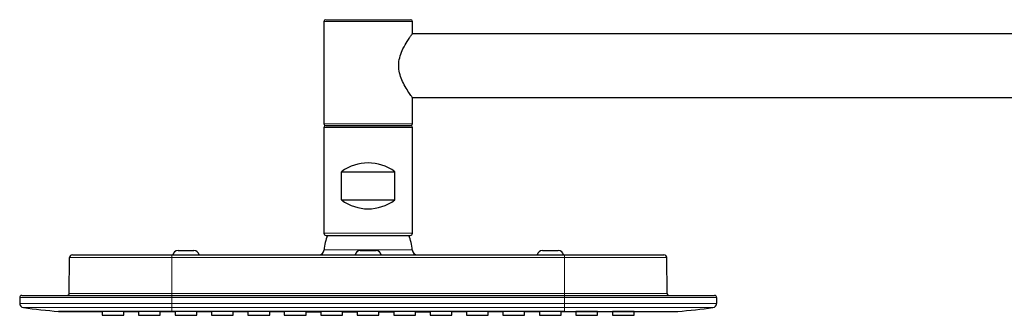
# Model space of a CAD drawing. Header units: millimetres. Extents: x 8 to 2427, y 12 to 2587.
# Tile 98 of 153: x 27 to 305, y 2504 to 2587. Entities that reach past the tile are written whole.
import ezdxf

# ---------------------------------------------------------------- set-up
doc = ezdxf.new("R2010")
doc.units = ezdxf.units.MM

msp = doc.modelspace()

# ---------------------------------------------------------------- linework, layer by layer
at = {"color": 7, "linetype": 'Continuous', "lineweight": 30}
for p, q in [((112.77, 2586.7), (112.77, 2557.7)), ((113.27, 2587.2), (137.27, 2587.2)), ((137.77, 2583.25), (137.77, 2586.7)), ((514.31, 2583.2), (137.74, 2583.2)), ((137.74, 2565.2), (514.31, 2565.2)), ((137.77, 2557.7), (137.77, 2565.15)), ((112.77, 2556.7), (112.77, 2526.8)), ((137.27, 2557.2), (113.27, 2557.2)), ((113.27, 2557.2), (137.27, 2557.2)), ((137.77, 2526.8), (137.77, 2556.7)), ((117.77, 2536.2), (117.77, 2544.2)), ((117.77, 2544.2), (132.77, 2544.2)), ((132.77, 2536.2), (132.77, 2544.2)), ((117.77, 2536.2), (132.77, 2536.2)), ((113.37, 2526.2), (137.17, 2526.2)), ((71.52, 2521.9), (76.02, 2521.9)), ((123.02, 2521.9), (127.52, 2521.9)), ((174.52, 2521.9), (179.02, 2521.9)), ((40.78, 2509.79), (40.87, 2519.91)), ((41.67, 2520.7), (69.77, 2520.7)), ((69.77, 2520.7), (180.77, 2520.7)), ((180.77, 2520.7), (208.88, 2520.7)), ((209.77, 2509.79), (209.68, 2519.91)), ((26.77, 2508.6), (26.77, 2506.94)), ((27.37, 2509.2), (69.77, 2509.2)), ((69.77, 2509.2), (180.77, 2509.2)), ((180.77, 2509.2), (223.17, 2509.2)), ((223.77, 2508.6), (223.77, 2506.94)), ((47.76, 2504.68), (50.1, 2504.67)), ((50.1, 2504.69), (50.1, 2503.58)), ((50.1, 2503.58), (56.23, 2503.58)), ((56.23, 2503.58), (56.23, 2504.68)), ((60.37, 2504.68), (60.37, 2503.58)), ((60.37, 2503.58), (66.5, 2503.58)), ((66.5, 2503.58), (66.5, 2504.68)), ((70.7, 2504.67), (70.7, 2503.58)), ((70.7, 2503.58), (76.83, 2503.58)), ((76.83, 2503.58), (76.83, 2504.67)), ((80.97, 2504.68), (80.97, 2503.58)), ((80.97, 2503.58), (87.1, 2503.58)), ((87.1, 2503.58), (87.1, 2504.67)), ((91.3, 2504.66), (91.3, 2503.58)), ((91.3, 2503.58), (97.43, 2503.58)), ((97.43, 2503.58), (97.43, 2504.66)), ((101.57, 2504.67), (101.57, 2503.58)), ((101.57, 2503.58), (107.7, 2503.58)), ((107.7, 2503.58), (107.7, 2504.67)), ((111.9, 2504.66), (111.9, 2503.58)), ((111.9, 2503.58), (118.03, 2503.58)), ((118.03, 2503.58), (118.03, 2504.66)), ((122.17, 2504.67), (122.17, 2503.58)), ((122.17, 2503.58), (128.3, 2503.58)), ((128.3, 2503.58), (128.3, 2504.67)), ((132.5, 2504.66), (132.5, 2503.58)), ((132.5, 2503.58), (138.63, 2503.58)), ((138.63, 2503.58), (138.63, 2504.66)), ((142.77, 2504.67), (142.77, 2503.58)), ((142.77, 2503.58), (148.9, 2503.58)), ((148.9, 2503.58), (148.9, 2504.67)), ((153.1, 2504.66), (153.1, 2503.58)), ((153.1, 2503.58), (159.23, 2503.58)), ((159.23, 2503.58), (159.23, 2504.66)), ((163.37, 2504.67), (163.37, 2503.58)), ((163.37, 2503.58), (169.5, 2503.58)), ((169.5, 2503.58), (169.5, 2504.68)), ((173.7, 2504.67), (173.7, 2503.58)), ((173.7, 2503.58), (179.83, 2503.58)), ((179.83, 2503.58), (179.83, 2504.67)), ((183.97, 2504.68), (183.97, 2503.58)), ((183.97, 2503.58), (190.1, 2503.58)), ((190.1, 2503.58), (190.1, 2504.68)), ((194.3, 2504.68), (194.3, 2503.58)), ((194.3, 2503.58), (200.43, 2503.58)), ((200.43, 2503.58), (200.43, 2504.69)), ((200.43, 2504.67), (202.78, 2504.68))]:
    msp.add_line(p, q, dxfattribs=at)
at = {"color": 252, "linetype": 'Continuous', "lineweight": 0}
for p, q in [((137.77, 2586.7), (112.77, 2586.7)), ((112.77, 2557.7), (137.77, 2557.7)), ((137.77, 2556.7), (112.77, 2556.7)), ((137.77, 2526.8), (112.77, 2526.8)), ((112.8, 2522.09), (137.74, 2522.09)), ((69.77, 2519.91), (40.87, 2519.91)), ((69.77, 2520.7), (69.77, 2519.91)), ((69.77, 2509.79), (69.77, 2519.91)), ((180.77, 2519.91), (69.77, 2519.91)), ((180.77, 2520.7), (180.77, 2519.91)), ((180.77, 2509.79), (180.77, 2519.91)), ((209.68, 2519.91), (180.77, 2519.91)), ((69.77, 2508.6), (26.77, 2508.6)), ((40.78, 2509.79), (69.77, 2509.79)), ((69.77, 2509.2), (69.77, 2509.79)), ((69.77, 2509.79), (180.77, 2509.79)), ((69.77, 2509.2), (69.77, 2508.6)), ((69.77, 2506.94), (69.77, 2508.6)), ((180.77, 2508.6), (69.77, 2508.6)), ((180.77, 2509.2), (180.77, 2509.79)), ((180.77, 2509.79), (209.77, 2509.79)), ((180.77, 2509.2), (180.77, 2508.6)), ((180.77, 2506.94), (180.77, 2508.6)), ((223.77, 2508.6), (180.77, 2508.6)), ((69.77, 2506.94), (26.77, 2506.94)), ((27.81, 2505.75), (69.77, 2505.75)), ((69.77, 2505.75), (69.77, 2506.94)), ((180.77, 2506.94), (69.77, 2506.94)), ((69.77, 2505.75), (180.77, 2505.75)), ((69.77, 2504.7), (69.77, 2505.75)), ((180.77, 2505.75), (180.77, 2506.94)), ((180.77, 2506.94), (223.77, 2506.94)), ((222.74, 2505.75), (180.77, 2505.75)), ((180.77, 2504.7), (180.77, 2505.75))]:
    msp.add_line(p, q, dxfattribs=at)
at = {"color": 7, "linetype": 'Continuous', "lineweight": 30, "flags": 128}
for points in [[(137.77, 2565.15), (137.76, 2565.17), (137.73, 2565.21), (137.68, 2565.28), (137.59, 2565.4), (137.48, 2565.56), (137.33, 2565.77), (137.16, 2566.02), (136.96, 2566.31), (136.74, 2566.64), (136.5, 2567.01), (136.25, 2567.41), (135.99, 2567.84), (135.73, 2568.28), (135.48, 2568.74), (135.24, 2569.2), (135.01, 2569.68), (134.8, 2570.15), (134.61, 2570.63), (134.43, 2571.12), (134.28, 2571.61), (134.14, 2572.12), (134.04, 2572.64), (133.96, 2573.17), (133.91, 2573.72), (133.9, 2574.28), (133.92, 2574.82), (133.97, 2575.36), (134.06, 2575.9), (134.18, 2576.43), (134.33, 2576.96), (134.5, 2577.48), (134.69, 2577.98), (134.89, 2578.47), (135.11, 2578.94), (135.4, 2579.51), (135.69, 2580.04), (135.98, 2580.55), (136.27, 2581.03), (136.46, 2581.33), (136.65, 2581.62), (136.82, 2581.88), (136.99, 2582.13), (137.14, 2582.35), (137.28, 2582.56), (137.4, 2582.73), (137.52, 2582.89), (137.61, 2583.02), (137.68, 2583.12), (137.73, 2583.19), (137.76, 2583.23), (137.77, 2583.25), (137.77, 2583.25)], [(37.76, 2504.7), (42.22, 2504.69), (47.76, 2504.68)], [(56.23, 2504.66), (56.71, 2504.66), (59.82, 2504.66), (60.37, 2504.66)], [(66.5, 2504.65), (69.31, 2504.64), (70.7, 2504.64)], [(76.83, 2504.64), (78.93, 2504.63), (80.97, 2504.63)], [(87.1, 2504.63), (89.02, 2504.62), (91.3, 2504.62)], [(97.43, 2504.62), (99.61, 2504.62), (101.57, 2504.62)], [(107.7, 2504.61), (110.47, 2504.61), (111.9, 2504.61)], [(118.03, 2504.61), (118.28, 2504.61), (122.17, 2504.61)], [(128.3, 2504.67), (128.29, 2504.67), (128.27, 2504.67), (128.22, 2504.67), (128.15, 2504.67), (128.06, 2504.67), (127.95, 2504.67), (127.82, 2504.68), (127.67, 2504.68), (127.51, 2504.68), (127.32, 2504.68), (127.12, 2504.68), (126.92, 2504.68), (126.7, 2504.68), (126.46, 2504.68), (126.22, 2504.68), (125.97, 2504.68), (125.72, 2504.68), (125.47, 2504.68), (125.2, 2504.68), (124.95, 2504.68), (124.69, 2504.68), (124.44, 2504.68), (124.19, 2504.68), (123.95, 2504.68), (123.73, 2504.68), (123.51, 2504.68), (123.3, 2504.68), (123.11, 2504.68), (122.93, 2504.68), (122.77, 2504.68), (122.62, 2504.68), (122.5, 2504.67), (122.39, 2504.67), (122.31, 2504.67), (122.24, 2504.67), (122.19, 2504.67), (122.17, 2504.67), (122.17, 2504.67)], [(128.3, 2504.61), (130.89, 2504.61), (132.5, 2504.61)], [(138.63, 2504.61), (139.6, 2504.61), (142.77, 2504.61)], [(148.9, 2504.62), (152.32, 2504.62), (153.1, 2504.62)], [(159.23, 2504.62), (161.08, 2504.62), (163.37, 2504.63)], [(169.5, 2504.63), (170.05, 2504.63), (173.7, 2504.64)], [(179.83, 2504.64), (183.91, 2504.65), (183.97, 2504.65)], [(190.1, 2504.66), (193.24, 2504.66), (194.3, 2504.66)], [(202.78, 2504.68), (208.32, 2504.69), (212.79, 2504.7)]]:
    msp.add_lwpolyline(points, dxfattribs=at)
at = {"color": 7, "linetype": 'Continuous', "lineweight": 30}
for centre, radius, start, end in [((113.27, 2586.7), 0.5, 90, 180), ((137.27, 2586.7), 0.5, 0, 90), ((113.27, 2557.7), 0.5, 180, 270), ((137.27, 2557.7), 0.5, 270, 0), ((113.27, 2556.7), 0.5, 90, 180), ((137.27, 2556.7), 0.5, 0, 90), ((125.27, 2534.2), 12.5, 53.1301, 126.8699), ((125.27, 2546.2), 12.5, 233.1301, 306.8699), ((113.37, 2526.8), 0.601, 180, 270), ((125.27, 2521.2), 12.5, 156.4218, 175.904), ((125.27, 2521.2), 12.5, 4.096, 23.5782), ((137.17, 2526.8), 0.601, 270, 0), ((71.52, 2520.4), 1.5, 90, 168.463), ((76.02, 2520.4), 1.5, 11.537, 90), ((111.31, 2522.2), 1.5, 270, 355.904), ((123.02, 2520.4), 1.5, 90, 168.463), ((127.52, 2520.4), 1.5, 11.537, 90), ((139.24, 2522.2), 1.5, 184.096, 270), ((174.52, 2520.4), 1.5, 90, 168.463), ((179.02, 2520.4), 1.5, 11.537, 90), ((41.67, 2519.9), 0.8, 90, 179.5), ((208.88, 2519.9), 0.8, 0.5, 90), ((27.37, 2508.6), 0.6, 90, 180), ((40.18, 2509.8), 0.6, 270, 359.5), ((210.37, 2509.8), 0.6, 180.5, 270), ((223.17, 2508.6), 0.6, 0, 90), ((27.97, 2506.94), 1.2, 180, 262.0944), ((48.87, 2657.4), 153.1, 262.0944, 265.8379), ((201.68, 2657.4), 153.1, 274.1621, 277.9056), ((222.57, 2506.94), 1.2, 277.9056, 0)]:
    msp.add_arc(centre, radius, start, end, dxfattribs=at)
for points, knots in [([(69.77, 2504.7), (69.62, 2504.7), (69.3, 2504.7), (68.8, 2504.7), (68.25, 2504.7), (67.66, 2504.7), (67.03, 2504.7), (66.42, 2504.7), (65.82, 2504.7), (65.23, 2504.7), (64.61, 2504.7), (64.01, 2504.7), (63.44, 2504.7), (62.76, 2504.7), (61.97, 2504.7), (61.01, 2504.7), (60.25, 2504.7), (59.69, 2504.7), (59.34, 2504.7), (58.98, 2504.7), (58.62, 2504.7), (58.26, 2504.7), (57.89, 2504.7), (57.24, 2504.7), (56.32, 2504.7), (55.13, 2504.7), (54.21, 2504.7), (53.53, 2504.7), (53.09, 2504.7), (52.65, 2504.7), (52.23, 2504.7), (51.84, 2504.7), (51.42, 2504.7), (50.93, 2504.7), (50.36, 2504.7), (49.77, 2504.7), (49.19, 2504.7), (48.61, 2504.7), (48.06, 2504.7), (47.69, 2504.7), (47.48, 2504.7), (47.43, 2504.7), (47.38, 2504.7), (47.33, 2504.7), (47.28, 2504.7), (47.23, 2504.7), (47.18, 2504.7), (47.1, 2504.7), (46.97, 2504.7), (46.79, 2504.7), (46.58, 2504.7), (46.34, 2504.7), (46.06, 2504.7), (45.76, 2504.7), (45.43, 2504.7), (45.07, 2504.7), (44.68, 2504.7), (44.36, 2504.7), (44.1, 2504.7), (43.91, 2504.7), (43.72, 2504.7), (43.52, 2504.7), (43.33, 2504.7), (43.15, 2504.7), (42.92, 2504.7), (42.64, 2504.7), (42.24, 2504.7), (41.81, 2504.7), (41.38, 2504.7), (41.07, 2504.7), (40.88, 2504.7), (40.77, 2504.7), (40.67, 2504.7), (40.57, 2504.7), (40.48, 2504.7), (40.39, 2504.7), (40.3, 2504.7), (40.17, 2504.7), (40.02, 2504.7), (39.82, 2504.7), (39.61, 2504.7), (39.4, 2504.7), (39.18, 2504.7), (38.97, 2504.7), (38.76, 2504.7), (38.55, 2504.7), (38.36, 2504.7), (38.2, 2504.7), (38.07, 2504.7), (37.96, 2504.7), (37.88, 2504.7), (37.82, 2504.7), (37.79, 2504.7), (37.76, 2504.7), (37.75, 2504.7), (37.75, 2504.7), (37.75, 2504.7)], [0, 0, 0, 0, 0.0090353, 0.0190161, 0.0299424, 0.0418138, 0.0546298, 0.0672018, 0.0784038, 0.0907248, 0.1030447, 0.1153634, 0.1272661, 0.1379102, 0.1565043, 0.1761667, 0.1968981, 0.20412, 0.2114633, 0.218928, 0.2265141, 0.2342217, 0.2420508, 0.2500014, 0.2761265, 0.3022547, 0.3283863, 0.338654, 0.3489222, 0.3591911, 0.3694606, 0.3786767, 0.3869455, 0.4000797, 0.414091, 0.4289794, 0.4447446, 0.4593432, 0.4746204, 0.4886257, 0.4900296, 0.4914385, 0.4928526, 0.4942716, 0.4956958, 0.497125, 0.4985593, 0.4999986, 0.5039335, 0.5090473, 0.5153401, 0.5223364, 0.530376, 0.5394587, 0.5495843, 0.5607528, 0.5729639, 0.5862175, 0.5923793, 0.5987429, 0.6053083, 0.6120754, 0.6190442, 0.625843, 0.6308483, 0.6443538, 0.6574799, 0.6766451, 0.69494, 0.7123653, 0.7173338, 0.7222268, 0.7270444, 0.7317865, 0.7364532, 0.7410444, 0.7455602, 0.7500006, 0.759736, 0.7705466, 0.7824325, 0.7953939, 0.8094312, 0.8242652, 0.8401377, 0.8570489, 0.8749991, 0.8930752, 0.9101242, 0.9261456, 0.9411387, 0.9551032, 0.9678168, 0.9795376, 0.9902653, 1, 1, 1, 1]), ([(37.76, 2504.7), (37.76, 2504.7), (37.76, 2504.7), (37.76, 2504.7), (37.76, 2504.7), (37.76, 2504.7), (37.76, 2504.7), (37.76, 2504.7), (37.76, 2504.7), (37.76, 2504.7), (37.76, 2504.7), (37.76, 2504.7), (37.76, 2504.7), (37.76, 2504.7), (37.76, 2504.7), (37.76, 2504.7), (37.76, 2504.7), (37.76, 2504.7), (37.76, 2504.7), (37.76, 2504.7), (37.76, 2504.7), (37.76, 2504.7), (37.76, 2504.7), (37.76, 2504.7), (37.76, 2504.7), (37.76, 2504.7), (37.76, 2504.7), (37.76, 2504.7), (37.76, 2504.7), (37.76, 2504.7), (37.77, 2504.7), (37.77, 2504.7), (37.77, 2504.7), (37.77, 2504.7), (37.77, 2504.7), (37.77, 2504.7), (37.77, 2504.7), (37.77, 2504.7), (37.77, 2504.7), (37.77, 2504.7), (37.78, 2504.7), (37.78, 2504.7), (37.78, 2504.7), (37.78, 2504.7), (37.77, 2504.7), (37.77, 2504.7), (37.77, 2504.7), (37.76, 2504.7), (37.76, 2504.7), (37.75, 2504.7)], [0, 0, 0, 0, 0.000613, 0.031014, 0.059521, 0.086134, 0.110853, 0.133678, 0.154608, 0.173645, 0.192397, 0.208858, 0.223026, 0.234903, 0.244488, 0.251014, 0.253326, 0.253658, 0.253982, 0.254297, 0.255611, 0.257878, 0.28048, 0.302357, 0.339619, 0.374569, 0.407205, 0.437529, 0.447861, 0.458877, 0.469893, 0.48091, 0.491926, 0.511843, 0.531759, 0.551675, 0.571592, 0.591509, 0.611426, 0.632235, 0.656184, 0.704851, 0.751473, 0.796048, 0.841536, 0.884675, 0.925466, 0.963907, 1, 1, 1, 1]), ([(56.23, 2504.68), (56.23, 2504.68), (56.24, 2504.68), (56.21, 2504.68), (56.16, 2504.68), (56.06, 2504.68), (55.92, 2504.68), (55.75, 2504.68), (55.55, 2504.68), (55.32, 2504.68), (55.06, 2504.68), (54.78, 2504.68), (54.47, 2504.68), (54.15, 2504.68), (53.82, 2504.68), (53.48, 2504.68), (53.13, 2504.68), (52.79, 2504.68), (52.45, 2504.68), (52.12, 2504.69), (51.8, 2504.69), (51.5, 2504.69), (51.22, 2504.69), (50.97, 2504.69), (50.74, 2504.69), (50.55, 2504.69), (50.38, 2504.69), (50.26, 2504.69), (50.17, 2504.69), (50.11, 2504.69), (50.11, 2504.69), (50.1, 2504.69)], [0, 0, 0, 0, 0.002245, 0.038117, 0.073875, 0.109633, 0.145505, 0.181263, 0.21702, 0.252892, 0.28865, 0.324408, 0.36028, 0.396038, 0.431796, 0.467667, 0.503425, 0.539183, 0.575055, 0.610813, 0.646571, 0.682443, 0.7182, 0.753958, 0.78983, 0.825588, 0.861346, 0.897217, 0.932975, 0.966488, 1, 1, 1, 1]), ([(66.5, 2504.68), (66.5, 2504.68), (66.51, 2504.68), (66.48, 2504.68), (66.43, 2504.68), (66.33, 2504.68), (66.19, 2504.68), (66.02, 2504.68), (65.82, 2504.68), (65.59, 2504.68), (65.33, 2504.68), (65.04, 2504.68), (64.74, 2504.68), (64.42, 2504.69), (64.09, 2504.69), (63.75, 2504.69), (63.4, 2504.69), (63.06, 2504.69), (62.72, 2504.69), (62.39, 2504.69), (62.07, 2504.69), (61.77, 2504.69), (61.49, 2504.69), (61.24, 2504.69), (61.01, 2504.69), (60.81, 2504.69), (60.65, 2504.69), (60.52, 2504.69), (60.44, 2504.68), (60.38, 2504.68), (60.38, 2504.68), (60.37, 2504.68)], [0, 0, 0, 0, 0.002245, 0.038117, 0.073875, 0.109633, 0.145505, 0.181263, 0.217021, 0.252892, 0.28865, 0.324408, 0.36028, 0.396038, 0.431796, 0.467668, 0.503425, 0.539183, 0.575055, 0.610813, 0.646571, 0.682443, 0.7182, 0.753958, 0.78983, 0.825588, 0.861346, 0.897217, 0.932975, 0.966488, 1, 1, 1, 1]), ([(180.77, 2504.7), (180.29, 2504.7), (179.31, 2504.7), (177.81, 2504.7), (176.26, 2504.7), (174.66, 2504.7), (173, 2504.7), (171.33, 2504.7), (169.64, 2504.7), (167.93, 2504.7), (166.18, 2504.7), (164.38, 2504.7), (162.58, 2504.7), (160.78, 2504.7), (158.97, 2504.7), (157.34, 2504.7), (155.89, 2504.7), (154.93, 2504.7), (154.24, 2504.7), (153.84, 2504.7), (153.44, 2504.7), (153.06, 2504.7), (150.57, 2504.7), (147.73, 2504.7), (144.53, 2504.7), (143.1, 2504.7), (141.67, 2504.7), (140.26, 2504.7), (138.89, 2504.7), (137.48, 2504.7), (135.99, 2504.7), (134.38, 2504.7), (132.72, 2504.7), (131.31, 2504.7), (130.16, 2504.7), (129.28, 2504.7), (128.38, 2504.7), (127.47, 2504.7), (126.56, 2504.7), (125.66, 2504.7), (124.82, 2504.7), (123.75, 2504.7), (122.39, 2504.7), (120.7, 2504.7), (119.2, 2504.7), (117.9, 2504.7), (116.81, 2504.7), (115.7, 2504.7), (114.57, 2504.7), (113.42, 2504.7), (112.26, 2504.7), (111.13, 2504.7), (108.15, 2504.7), (104.28, 2504.7), (100.64, 2504.7), (99.1, 2504.7), (98.68, 2504.7), (98.25, 2504.7), (97.82, 2504.7), (97.37, 2504.7), (96.9, 2504.7), (95.9, 2504.7), (94.41, 2504.7), (92.43, 2504.7), (90.27, 2504.7), (87.92, 2504.7), (85.4, 2504.7), (82.95, 2504.7), (80.56, 2504.7), (78.26, 2504.7), (76.04, 2504.7), (73.89, 2504.7), (71.81, 2504.7), (70.44, 2504.7), (69.77, 2504.7)], [0, 0, 0, 0, 0.0130252, 0.0265226, 0.0404924, 0.0549344, 0.0698487, 0.0852353, 0.1001753, 0.1155351, 0.1313148, 0.1475143, 0.1641337, 0.180024, 0.19628, 0.2129018, 0.2240725, 0.2354025, 0.2389963, 0.2426058, 0.2462311, 0.249872, 0.252887, 0.3136002, 0.3264787, 0.3393572, 0.3522356, 0.3651141, 0.3776494, 0.3892433, 0.4033077, 0.4178052, 0.4327357, 0.4480993, 0.4559434, 0.4638958, 0.4719565, 0.4801254, 0.4884026, 0.496788, 0.5042224, 0.5111091, 0.5258584, 0.5410411, 0.5566573, 0.5663547, 0.5762121, 0.5862294, 0.5964066, 0.6067438, 0.6172409, 0.6276122, 0.6372711, 0.6979841, 0.7319833, 0.7357995, 0.7396158, 0.743432, 0.7472482, 0.751235, 0.7556507, 0.7600476, 0.7781664, 0.7959598, 0.8134276, 0.8367229, 0.859413, 0.8814979, 0.9029776, 0.923852, 0.9437647, 0.9630935, 0.9818387, 1, 1, 1, 1]), ([(76.83, 2504.67), (76.83, 2504.67), (76.84, 2504.67), (76.81, 2504.67), (76.76, 2504.67), (76.66, 2504.67), (76.52, 2504.67), (76.35, 2504.67), (76.15, 2504.67), (75.92, 2504.67), (75.66, 2504.67), (75.38, 2504.67), (75.07, 2504.67), (74.75, 2504.67), (74.42, 2504.67), (74.08, 2504.67), (73.73, 2504.67), (73.39, 2504.67), (73.05, 2504.67), (72.72, 2504.67), (72.4, 2504.67), (72.1, 2504.67), (71.82, 2504.67), (71.57, 2504.67), (71.34, 2504.67), (71.15, 2504.67), (70.98, 2504.67), (70.86, 2504.67), (70.77, 2504.67), (70.71, 2504.67), (70.71, 2504.67), (70.7, 2504.67)], [0, 0, 0, 0, 0.002245, 0.038117, 0.073875, 0.109633, 0.145505, 0.181263, 0.217021, 0.252892, 0.28865, 0.324408, 0.36028, 0.396038, 0.431796, 0.467668, 0.503425, 0.539183, 0.575055, 0.610813, 0.646571, 0.682443, 0.7182, 0.753958, 0.78983, 0.825588, 0.861346, 0.897217, 0.932975, 0.966488, 1, 1, 1, 1]), ([(87.1, 2504.67), (87.1, 2504.67), (87.11, 2504.67), (87.08, 2504.67), (87.03, 2504.68), (86.93, 2504.68), (86.79, 2504.68), (86.62, 2504.68), (86.42, 2504.68), (86.19, 2504.68), (85.93, 2504.68), (85.64, 2504.68), (85.34, 2504.68), (85.02, 2504.68), (84.69, 2504.68), (84.35, 2504.68), (84, 2504.68), (83.66, 2504.68), (83.32, 2504.68), (82.99, 2504.68), (82.67, 2504.68), (82.37, 2504.68), (82.09, 2504.68), (81.84, 2504.68), (81.61, 2504.68), (81.41, 2504.68), (81.25, 2504.68), (81.12, 2504.68), (81.04, 2504.68), (80.98, 2504.68), (80.98, 2504.68), (80.97, 2504.68)], [0, 0, 0, 0, 0.002245, 0.038117, 0.073875, 0.109633, 0.145505, 0.181263, 0.217021, 0.252893, 0.28865, 0.324408, 0.36028, 0.396038, 0.431796, 0.467668, 0.503425, 0.539183, 0.575055, 0.610813, 0.646571, 0.682442, 0.7182, 0.753958, 0.78983, 0.825588, 0.861345, 0.897217, 0.932975, 0.966488, 1, 1, 1, 1]), ([(97.43, 2504.66), (97.43, 2504.66), (97.44, 2504.66), (97.41, 2504.66), (97.36, 2504.66), (97.26, 2504.66), (97.12, 2504.66), (96.95, 2504.66), (96.75, 2504.66), (96.52, 2504.66), (96.26, 2504.66), (95.98, 2504.66), (95.67, 2504.66), (95.35, 2504.66), (95.02, 2504.66), (94.68, 2504.66), (94.33, 2504.66), (93.99, 2504.66), (93.65, 2504.66), (93.32, 2504.66), (93, 2504.66), (92.7, 2504.66), (92.42, 2504.66), (92.17, 2504.66), (91.94, 2504.66), (91.75, 2504.66), (91.58, 2504.66), (91.46, 2504.66), (91.37, 2504.66), (91.31, 2504.66), (91.31, 2504.66), (91.3, 2504.66)], [0, 0, 0, 0, 0.002245, 0.038117, 0.073875, 0.109633, 0.145505, 0.181263, 0.217021, 0.252893, 0.28865, 0.324408, 0.36028, 0.396038, 0.431796, 0.467668, 0.503425, 0.539183, 0.575055, 0.610813, 0.646571, 0.682442, 0.7182, 0.753958, 0.78983, 0.825588, 0.861345, 0.897217, 0.932975, 0.966488, 1, 1, 1, 1]), ([(107.7, 2504.67), (107.7, 2504.67), (107.71, 2504.67), (107.68, 2504.67), (107.63, 2504.67), (107.53, 2504.67), (107.39, 2504.67), (107.22, 2504.68), (107.02, 2504.68), (106.79, 2504.68), (106.53, 2504.68), (106.24, 2504.68), (105.94, 2504.68), (105.62, 2504.68), (105.29, 2504.68), (104.95, 2504.68), (104.6, 2504.68), (104.26, 2504.68), (103.92, 2504.68), (103.59, 2504.68), (103.27, 2504.68), (102.97, 2504.68), (102.69, 2504.68), (102.44, 2504.68), (102.21, 2504.68), (102.01, 2504.68), (101.85, 2504.67), (101.72, 2504.67), (101.64, 2504.67), (101.58, 2504.67), (101.58, 2504.67), (101.57, 2504.67)], [0, 0, 0, 0, 0.002245, 0.038117, 0.073875, 0.109633, 0.145505, 0.181263, 0.217021, 0.252893, 0.288651, 0.324408, 0.36028, 0.396038, 0.431796, 0.467668, 0.503425, 0.539183, 0.575055, 0.610813, 0.64657, 0.682442, 0.7182, 0.753958, 0.78983, 0.825587, 0.861345, 0.897217, 0.932975, 0.966487, 1, 1, 1, 1]), ([(118.03, 2504.66), (118.03, 2504.66), (118.04, 2504.66), (118.01, 2504.66), (117.96, 2504.66), (117.86, 2504.66), (117.72, 2504.66), (117.55, 2504.66), (117.35, 2504.66), (117.12, 2504.66), (116.86, 2504.66), (116.58, 2504.66), (116.27, 2504.66), (115.95, 2504.66), (115.62, 2504.66), (115.28, 2504.66), (114.93, 2504.66), (114.59, 2504.66), (114.25, 2504.66), (113.92, 2504.66), (113.6, 2504.66), (113.3, 2504.66), (113.02, 2504.66), (112.77, 2504.66), (112.54, 2504.66), (112.35, 2504.66), (112.18, 2504.66), (112.06, 2504.66), (111.97, 2504.66), (111.91, 2504.66), (111.91, 2504.66), (111.9, 2504.66)], [0, 0, 0, 0, 0.002245, 0.038117, 0.073875, 0.109633, 0.145505, 0.181263, 0.217021, 0.252893, 0.28865, 0.324408, 0.36028, 0.396038, 0.431796, 0.467668, 0.503425, 0.539183, 0.575055, 0.610813, 0.64657, 0.682442, 0.7182, 0.753958, 0.78983, 0.825587, 0.861345, 0.897217, 0.932975, 0.966487, 1, 1, 1, 1]), ([(138.63, 2504.66), (138.63, 2504.66), (138.64, 2504.66), (138.61, 2504.66), (138.56, 2504.66), (138.46, 2504.66), (138.32, 2504.66), (138.15, 2504.66), (137.95, 2504.66), (137.72, 2504.66), (137.46, 2504.66), (137.18, 2504.66), (136.87, 2504.66), (136.55, 2504.66), (136.22, 2504.66), (135.88, 2504.66), (135.53, 2504.66), (135.19, 2504.66), (134.85, 2504.66), (134.52, 2504.66), (134.2, 2504.66), (133.9, 2504.66), (133.62, 2504.66), (133.37, 2504.66), (133.14, 2504.66), (132.95, 2504.66), (132.78, 2504.66), (132.66, 2504.66), (132.57, 2504.66), (132.51, 2504.66), (132.51, 2504.66), (132.5, 2504.66)], [0, 0, 0, 0, 0.002245, 0.038117, 0.073875, 0.109633, 0.145505, 0.181263, 0.217021, 0.252893, 0.28865, 0.324408, 0.36028, 0.396038, 0.431796, 0.467668, 0.503425, 0.539183, 0.575055, 0.610813, 0.64657, 0.682442, 0.7182, 0.753958, 0.78983, 0.825587, 0.861345, 0.897217, 0.932975, 0.966487, 1, 1, 1, 1]), ([(148.9, 2504.67), (148.9, 2504.67), (148.91, 2504.67), (148.88, 2504.67), (148.83, 2504.67), (148.73, 2504.67), (148.59, 2504.67), (148.42, 2504.68), (148.22, 2504.68), (147.99, 2504.68), (147.73, 2504.68), (147.44, 2504.68), (147.14, 2504.68), (146.82, 2504.68), (146.49, 2504.68), (146.15, 2504.68), (145.8, 2504.68), (145.46, 2504.68), (145.12, 2504.68), (144.79, 2504.68), (144.47, 2504.68), (144.17, 2504.68), (143.89, 2504.68), (143.64, 2504.68), (143.41, 2504.68), (143.21, 2504.68), (143.05, 2504.67), (142.92, 2504.67), (142.84, 2504.67), (142.78, 2504.67), (142.78, 2504.67), (142.77, 2504.67)], [0, 0, 0, 0, 0.002245, 0.038117, 0.073875, 0.109633, 0.145505, 0.181263, 0.217021, 0.252893, 0.28865, 0.324408, 0.36028, 0.396038, 0.431796, 0.467668, 0.503425, 0.539183, 0.575055, 0.610813, 0.64657, 0.682442, 0.7182, 0.753958, 0.78983, 0.825587, 0.861345, 0.897217, 0.932975, 0.966487, 1, 1, 1, 1]), ([(159.23, 2504.66), (159.23, 2504.66), (159.24, 2504.66), (159.21, 2504.66), (159.16, 2504.66), (159.06, 2504.66), (158.92, 2504.66), (158.75, 2504.66), (158.55, 2504.66), (158.32, 2504.66), (158.06, 2504.66), (157.78, 2504.66), (157.47, 2504.66), (157.15, 2504.66), (156.82, 2504.66), (156.48, 2504.66), (156.13, 2504.66), (155.79, 2504.66), (155.45, 2504.66), (155.12, 2504.66), (154.8, 2504.66), (154.5, 2504.66), (154.22, 2504.66), (153.97, 2504.66), (153.74, 2504.66), (153.55, 2504.66), (153.38, 2504.66), (153.26, 2504.66), (153.17, 2504.66), (153.11, 2504.66), (153.11, 2504.66), (153.1, 2504.66)], [0, 0, 0, 0, 0.002245, 0.038117, 0.073875, 0.109633, 0.145505, 0.181263, 0.217021, 0.252892, 0.28865, 0.324408, 0.36028, 0.396038, 0.431796, 0.467667, 0.503425, 0.539183, 0.575055, 0.610813, 0.64657, 0.682442, 0.7182, 0.753958, 0.78983, 0.825587, 0.861345, 0.897217, 0.932975, 0.966487, 1, 1, 1, 1]), ([(169.5, 2504.68), (169.5, 2504.68), (169.51, 2504.68), (169.48, 2504.68), (169.43, 2504.68), (169.33, 2504.68), (169.19, 2504.68), (169.02, 2504.68), (168.82, 2504.68), (168.59, 2504.68), (168.33, 2504.68), (168.04, 2504.68), (167.74, 2504.68), (167.42, 2504.68), (167.09, 2504.68), (166.75, 2504.68), (166.4, 2504.68), (166.06, 2504.68), (165.72, 2504.68), (165.39, 2504.68), (165.07, 2504.68), (164.77, 2504.68), (164.49, 2504.68), (164.24, 2504.68), (164.01, 2504.68), (163.81, 2504.68), (163.65, 2504.68), (163.52, 2504.68), (163.44, 2504.68), (163.38, 2504.67), (163.38, 2504.67), (163.37, 2504.67)], [0, 0, 0, 0, 0.002245, 0.038117, 0.073875, 0.109633, 0.145505, 0.181263, 0.217021, 0.252892, 0.28865, 0.324408, 0.36028, 0.396038, 0.431796, 0.467667, 0.503425, 0.539183, 0.575055, 0.610812, 0.64657, 0.682442, 0.7182, 0.753958, 0.789829, 0.825587, 0.861345, 0.897217, 0.932975, 0.966487, 1, 1, 1, 1]), ([(179.83, 2504.67), (179.83, 2504.67), (179.84, 2504.67), (179.81, 2504.67), (179.76, 2504.67), (179.66, 2504.67), (179.52, 2504.67), (179.35, 2504.67), (179.15, 2504.67), (178.92, 2504.67), (178.66, 2504.67), (178.38, 2504.67), (178.07, 2504.67), (177.75, 2504.67), (177.42, 2504.67), (177.08, 2504.67), (176.73, 2504.67), (176.39, 2504.67), (176.05, 2504.67), (175.72, 2504.67), (175.4, 2504.67), (175.1, 2504.67), (174.82, 2504.67), (174.57, 2504.67), (174.34, 2504.67), (174.15, 2504.67), (173.98, 2504.67), (173.86, 2504.67), (173.77, 2504.67), (173.71, 2504.67), (173.71, 2504.67), (173.7, 2504.67)], [0, 0, 0, 0, 0.002245, 0.038117, 0.073875, 0.109633, 0.145505, 0.181263, 0.21702, 0.252892, 0.28865, 0.324408, 0.36028, 0.396037, 0.431795, 0.467667, 0.503425, 0.539183, 0.575055, 0.610812, 0.64657, 0.682442, 0.7182, 0.753958, 0.789829, 0.825587, 0.861345, 0.897217, 0.932975, 0.966487, 1, 1, 1, 1]), ([(180.77, 2504.7), (181.01, 2504.7), (181.51, 2504.7), (182.28, 2504.7), (183.09, 2504.7), (183.9, 2504.7), (184.65, 2504.7), (185.32, 2504.7), (185.93, 2504.7), (186.55, 2504.7), (187.18, 2504.7), (188, 2504.7), (188.98, 2504.7), (190.08, 2504.7), (191.12, 2504.7), (192.09, 2504.7), (192.87, 2504.7), (193.48, 2504.7), (193.93, 2504.7), (194.38, 2504.7), (194.82, 2504.7), (195.26, 2504.7), (195.7, 2504.7), (196.14, 2504.7), (196.72, 2504.7), (197.46, 2504.7), (198.34, 2504.7), (199.3, 2504.7), (200.32, 2504.7), (201.4, 2504.7), (202.44, 2504.7), (203.1, 2504.7), (203.44, 2504.7), (203.46, 2504.7), (203.48, 2504.7), (203.5, 2504.7), (203.52, 2504.7), (203.58, 2504.7), (203.68, 2504.7), (203.81, 2504.7), (203.99, 2504.7), (204.23, 2504.7), (204.52, 2504.7), (204.85, 2504.7), (205.21, 2504.7), (205.6, 2504.7), (206.02, 2504.7), (206.46, 2504.7), (206.92, 2504.7), (207.25, 2504.7), (207.45, 2504.7), (207.52, 2504.7), (207.58, 2504.7), (207.65, 2504.7), (207.71, 2504.7), (207.85, 2504.7), (208.13, 2504.7), (208.52, 2504.7), (208.93, 2504.7), (209.31, 2504.7), (209.67, 2504.7), (210.02, 2504.7), (210.27, 2504.7), (210.45, 2504.7), (210.57, 2504.7), (210.7, 2504.7), (210.82, 2504.7), (210.95, 2504.7), (211.09, 2504.7), (211.22, 2504.7), (211.39, 2504.7), (211.58, 2504.7), (211.79, 2504.7), (211.99, 2504.7), (212.17, 2504.7), (212.32, 2504.7), (212.44, 2504.7), (212.54, 2504.7), (212.61, 2504.7), (212.67, 2504.7), (212.72, 2504.7), (212.76, 2504.7), (212.78, 2504.7), (212.79, 2504.7), (212.79, 2504.7), (212.79, 2504.7)], [0, 0, 0, 0, 0.014369, 0.029616, 0.045742, 0.062721, 0.078404, 0.090725, 0.103044, 0.115363, 0.128037, 0.141792, 0.165533, 0.188223, 0.209863, 0.230454, 0.249998, 0.259795, 0.269593, 0.279392, 0.289191, 0.29899, 0.30879, 0.318591, 0.328392, 0.348928, 0.369467, 0.390165, 0.417848, 0.445382, 0.472765, 0.499996, 0.500535, 0.501103, 0.5017, 0.502326, 0.502981, 0.503665, 0.507279, 0.511051, 0.515337, 0.522808, 0.531458, 0.541287, 0.552294, 0.564479, 0.577842, 0.592383, 0.608102, 0.624997, 0.627386, 0.629763, 0.632129, 0.634484, 0.636827, 0.639159, 0.65, 0.668732, 0.684779, 0.700187, 0.717696, 0.734299, 0.749998, 0.755957, 0.762336, 0.769134, 0.776353, 0.783992, 0.792051, 0.80053, 0.80943, 0.824264, 0.840136, 0.857048, 0.874998, 0.890133, 0.904554, 0.918263, 0.931257, 0.943537, 0.955103, 0.967817, 0.979537, 0.990265, 1, 1, 1, 1]), ([(190.1, 2504.68), (190.1, 2504.68), (190.11, 2504.68), (190.08, 2504.68), (190.03, 2504.68), (189.93, 2504.69), (189.79, 2504.69), (189.62, 2504.69), (189.42, 2504.69), (189.19, 2504.69), (188.93, 2504.69), (188.64, 2504.69), (188.34, 2504.69), (188.02, 2504.69), (187.69, 2504.69), (187.35, 2504.69), (187, 2504.69), (186.66, 2504.69), (186.32, 2504.69), (185.99, 2504.68), (185.67, 2504.68), (185.37, 2504.68), (185.09, 2504.68), (184.84, 2504.68), (184.61, 2504.68), (184.41, 2504.68), (184.25, 2504.68), (184.12, 2504.68), (184.04, 2504.68), (183.98, 2504.68), (183.98, 2504.68), (183.97, 2504.68)], [0, 0, 0, 0, 0.002245, 0.038117, 0.073875, 0.109633, 0.145505, 0.181263, 0.21702, 0.252892, 0.28865, 0.324408, 0.36028, 0.396037, 0.431795, 0.467667, 0.503425, 0.539183, 0.575054, 0.610812, 0.64657, 0.682442, 0.7182, 0.753958, 0.789829, 0.825587, 0.861345, 0.897217, 0.932975, 0.966487, 1, 1, 1, 1]), ([(200.43, 2504.69), (200.43, 2504.69), (200.44, 2504.69), (200.41, 2504.69), (200.36, 2504.69), (200.26, 2504.69), (200.12, 2504.69), (199.95, 2504.69), (199.75, 2504.69), (199.52, 2504.69), (199.26, 2504.69), (198.98, 2504.69), (198.67, 2504.69), (198.35, 2504.69), (198.02, 2504.68), (197.68, 2504.68), (197.33, 2504.68), (196.99, 2504.68), (196.65, 2504.68), (196.32, 2504.68), (196, 2504.68), (195.7, 2504.68), (195.42, 2504.68), (195.17, 2504.68), (194.94, 2504.68), (194.75, 2504.68), (194.58, 2504.68), (194.46, 2504.68), (194.37, 2504.68), (194.31, 2504.68), (194.31, 2504.68), (194.3, 2504.68)], [0, 0, 0, 0, 0.002245, 0.038117, 0.073875, 0.109633, 0.145505, 0.181262, 0.21702, 0.252892, 0.28865, 0.324408, 0.360279, 0.396037, 0.431795, 0.467667, 0.503425, 0.539182, 0.575054, 0.610812, 0.64657, 0.682442, 0.7182, 0.753958, 0.789829, 0.825587, 0.861345, 0.897217, 0.932975, 0.966487, 1, 1, 1, 1]), ([(212.79, 2504.7), (212.79, 2504.7), (212.79, 2504.7), (212.79, 2504.7), (212.79, 2504.7), (212.79, 2504.7), (212.79, 2504.7), (212.79, 2504.7), (212.79, 2504.7), (212.79, 2504.7), (212.79, 2504.7), (212.79, 2504.7), (212.79, 2504.7), (212.79, 2504.7), (212.79, 2504.7), (212.79, 2504.7), (212.79, 2504.7), (212.79, 2504.7), (212.79, 2504.7), (212.79, 2504.7), (212.79, 2504.7), (212.79, 2504.7), (212.79, 2504.7), (212.79, 2504.7), (212.78, 2504.7), (212.78, 2504.7), (212.78, 2504.7), (212.78, 2504.7), (212.78, 2504.7), (212.78, 2504.7), (212.78, 2504.7), (212.78, 2504.7), (212.78, 2504.7), (212.77, 2504.7), (212.77, 2504.7), (212.77, 2504.7), (212.77, 2504.7), (212.77, 2504.7), (212.77, 2504.7), (212.77, 2504.7), (212.77, 2504.7), (212.77, 2504.7), (212.78, 2504.7), (212.78, 2504.7), (212.79, 2504.7), (212.79, 2504.7)], [0, 0, 0, 0, 0.000599, 0.031, 0.059507, 0.08612, 0.110839, 0.133664, 0.154596, 0.173633, 0.192386, 0.208848, 0.223019, 0.234897, 0.244484, 0.251012, 0.253325, 0.253739, 0.25414, 0.254912, 0.257135, 0.293943, 0.327959, 0.36306, 0.38447, 0.406264, 0.428443, 0.450197, 0.471062, 0.491927, 0.514689, 0.537451, 0.560212, 0.582974, 0.605735, 0.628706, 0.654967, 0.701922, 0.747335, 0.791207, 0.836504, 0.880031, 0.921789, 0.961779, 1, 1, 1, 1])]:
    msp.add_open_spline(points, degree=3, knots=knots, dxfattribs=at)

doc.saveas('drawing.dxf')
